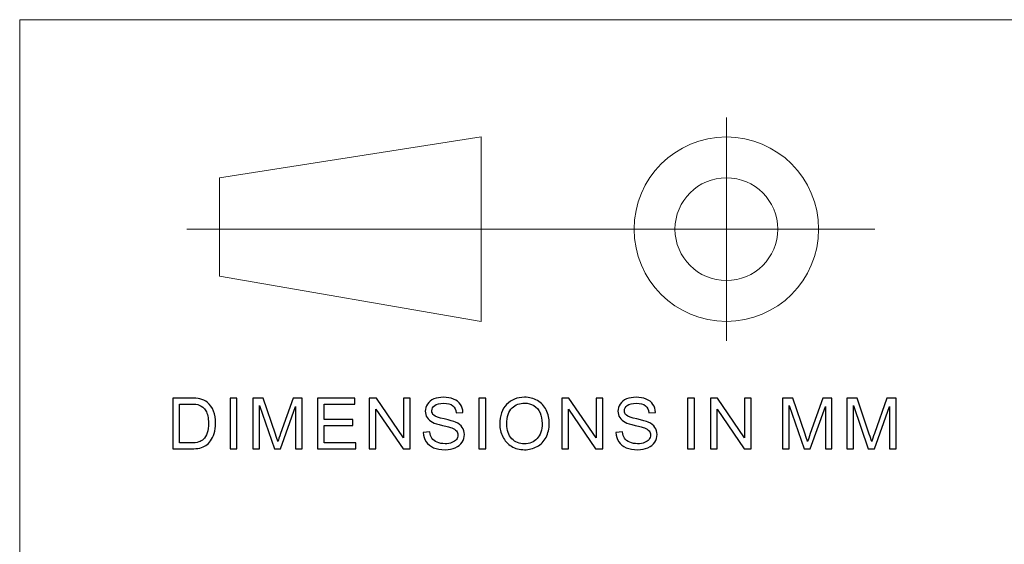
# Model space of a CAD drawing. Header units: millimetres. Extents: x -371 to 373, y -280 to 256.
# Tile 85 of 103: x 95 to 164, y -212 to -175. Entities that reach past the tile are written whole.
import ezdxf
from ezdxf.lldxf.tags import DXFTag

# ---------------------------------------------------------------- set-up
doc = ezdxf.new("R2010")
doc.units = ezdxf.units.MM
doc.header["$MEASUREMENT"] = 0
doc.layers.add('layer 1', color=7, linetype='Continuous')
tags = doc.linetypes.add('New Line10', pattern=[0.5, 0.3, -0.1, 0, -0.1]).pattern_tags.tags
tags[10:11] = [DXFTag(74, 4), DXFTag(75, 0), DXFTag(340, '0'), DXFTag(46, 1.0), DXFTag(50, 0.0), DXFTag(44, 0.0), DXFTag(45, 0.0)]
tags[8:9] = [DXFTag(74, 4), DXFTag(75, 0), DXFTag(340, '0'), DXFTag(46, 1.0), DXFTag(50, 0.0), DXFTag(44, 0.0), DXFTag(45, 0.0)]
tags[6:7] = [DXFTag(74, 4), DXFTag(75, 0), DXFTag(340, '0'), DXFTag(46, 1.0), DXFTag(50, 0.0), DXFTag(44, 0.0), DXFTag(45, 0.0)]
tags[4:5] = [DXFTag(74, 4), DXFTag(75, 0), DXFTag(340, '0'), DXFTag(46, 1.0), DXFTag(50, 0.0), DXFTag(44, 0.0), DXFTag(45, 0.0)]
tags = doc.linetypes.add('New Line11', pattern=[6, 0.6, -5.4]).pattern_tags.tags
tags[6:7] = [DXFTag(74, 4), DXFTag(75, 0), DXFTag(340, '0'), DXFTag(46, 1.0), DXFTag(50, 0.0), DXFTag(44, 0.0), DXFTag(45, 0.0)]
tags[4:5] = [DXFTag(74, 4), DXFTag(75, 0), DXFTag(340, '0'), DXFTag(46, 1.0), DXFTag(50, 0.0), DXFTag(44, 0.0), DXFTag(45, 0.0)]
tags = doc.linetypes.add('New Line12', pattern=[6, 0.6, -5.4]).pattern_tags.tags
tags[6:7] = [DXFTag(74, 4), DXFTag(75, 0), DXFTag(340, '0'), DXFTag(46, 1.0), DXFTag(50, 0.0), DXFTag(44, 0.0), DXFTag(45, 0.0)]
tags[4:5] = [DXFTag(74, 4), DXFTag(75, 0), DXFTag(340, '0'), DXFTag(46, 1.0), DXFTag(50, 0.0), DXFTag(44, 0.0), DXFTag(45, 0.0)]
tags = doc.linetypes.add('New Line7', pattern=[0.5, 0.3, -0.1, 0, -0.1]).pattern_tags.tags
tags[10:11] = [DXFTag(74, 4), DXFTag(75, 0), DXFTag(340, '0'), DXFTag(46, 1.0), DXFTag(50, 0.0), DXFTag(44, 0.0), DXFTag(45, 0.0)]
tags[8:9] = [DXFTag(74, 4), DXFTag(75, 0), DXFTag(340, '0'), DXFTag(46, 1.0), DXFTag(50, 0.0), DXFTag(44, 0.0), DXFTag(45, 0.0)]
tags[6:7] = [DXFTag(74, 4), DXFTag(75, 0), DXFTag(340, '0'), DXFTag(46, 1.0), DXFTag(50, 0.0), DXFTag(44, 0.0), DXFTag(45, 0.0)]
tags[4:5] = [DXFTag(74, 4), DXFTag(75, 0), DXFTag(340, '0'), DXFTag(46, 1.0), DXFTag(50, 0.0), DXFTag(44, 0.0), DXFTag(45, 0.0)]
tags = doc.linetypes.add('New Line8', pattern=[0.5, 0.3, -0.1, 0, -0.1]).pattern_tags.tags
tags[10:11] = [DXFTag(74, 4), DXFTag(75, 0), DXFTag(340, '0'), DXFTag(46, 1.0), DXFTag(50, 0.0), DXFTag(44, 0.0), DXFTag(45, 0.0)]
tags[8:9] = [DXFTag(74, 4), DXFTag(75, 0), DXFTag(340, '0'), DXFTag(46, 1.0), DXFTag(50, 0.0), DXFTag(44, 0.0), DXFTag(45, 0.0)]
tags[6:7] = [DXFTag(74, 4), DXFTag(75, 0), DXFTag(340, '0'), DXFTag(46, 1.0), DXFTag(50, 0.0), DXFTag(44, 0.0), DXFTag(45, 0.0)]
tags[4:5] = [DXFTag(74, 4), DXFTag(75, 0), DXFTag(340, '0'), DXFTag(46, 1.0), DXFTag(50, 0.0), DXFTag(44, 0.0), DXFTag(45, 0.0)]
tags = doc.linetypes.add('New Line9', pattern=[0.5, 0.3, -0.1, 0, -0.1]).pattern_tags.tags
tags[10:11] = [DXFTag(74, 4), DXFTag(75, 0), DXFTag(340, '0'), DXFTag(46, 1.0), DXFTag(50, 0.0), DXFTag(44, 0.0), DXFTag(45, 0.0)]
tags[8:9] = [DXFTag(74, 4), DXFTag(75, 0), DXFTag(340, '0'), DXFTag(46, 1.0), DXFTag(50, 0.0), DXFTag(44, 0.0), DXFTag(45, 0.0)]
tags[6:7] = [DXFTag(74, 4), DXFTag(75, 0), DXFTag(340, '0'), DXFTag(46, 1.0), DXFTag(50, 0.0), DXFTag(44, 0.0), DXFTag(45, 0.0)]
tags[4:5] = [DXFTag(74, 4), DXFTag(75, 0), DXFTag(340, '0'), DXFTag(46, 1.0), DXFTag(50, 0.0), DXFTag(44, 0.0), DXFTag(45, 0.0)]

msp = doc.modelspace()

# ---------------------------------------------------------------- linework, layer by layer
at = {"layer": 'layer 1', "color": 5, "lineweight": 9}
for points in [[(95.4174, -175.029), (95.4174, -175.029), (95.4174, -262.7446), (95.4174, -262.7446)], [(95.4174, -175.029), (95.4174, -175.029), (355.8708, -175.029), (355.8708, -175.029)]]:
    msp.add_open_spline(points, degree=3, dxfattribs=at)
at = {"layer": 'layer 1', "color": 1, "linetype": 'New Line7', "lineweight": 5}
msp.add_open_spline([(144.6753, -181.8434), (144.6753, -181.8434), (144.6753, -197.4003), (144.6753, -197.4003)], degree=3, dxfattribs=at)
at = {"layer": 'layer 1', "color": 1, "linetype": 'New Line9', "lineweight": 5}
msp.add_open_spline([(144.6753, -181.8434), (144.6753, -181.8434), (144.6753, -197.4003), (144.6753, -197.4003)], degree=3, dxfattribs=at)
at = {"layer": 'layer 1', "color": 1, "linetype": 'New Line11', "lineweight": 5}
msp.add_open_spline([(144.6753, -181.8434), (144.6753, -181.8434), (144.6753, -197.4003), (144.6753, -197.4003)], degree=3, dxfattribs=at)
at = {"layer": 'layer 1', "color": 250, "lineweight": 9}
for points in [[(127.5768, -183.1945), (127.5768, -183.1945), (109.3388, -186.0394), (109.3388, -186.0394)], [(127.5768, -183.1945), (127.5768, -183.1945), (127.5768, -196.0493), (127.5768, -196.0493)], [(109.3388, -186.0394), (109.3388, -186.0394), (109.3388, -192.8883), (109.3388, -192.8883)], [(127.5768, -196.0493), (127.5768, -196.0493), (109.3388, -192.8883), (109.3388, -192.8883)]]:
    msp.add_open_spline(points, degree=3, dxfattribs=at)
for points in [[(151.1027, -189.6219), (151.1027, -186.0722), (148.2251, -183.1945), (144.6753, -183.1945), (144.6753, -183.1945), (141.1256, -183.1945), (138.248, -186.0721), (138.2479, -189.6219), (138.2479, -189.6219), (138.2479, -193.1716), (141.1256, -196.0493), (144.6753, -196.0493), (144.6753, -196.0493), (148.225, -196.0493), (151.1027, -193.1717), (151.1027, -189.6219)], [(148.2578, -189.6219), (148.2578, -187.6434), (146.6539, -186.0394), (144.6753, -186.0394), (144.6753, -186.0394), (142.6968, -186.0394), (141.0929, -187.6433), (141.0929, -189.6219), (141.0929, -189.6219), (141.0929, -191.6004), (142.6968, -193.2044), (144.6753, -193.2044), (144.6753, -193.2044), (146.6539, -193.2044), (148.2578, -191.6005), (148.2578, -189.6219)]]:
    msp.add_open_spline(points, degree=3, knots=[0, 0, 0, 0, 0.2, 0.2, 0.2, 0.2, 0.4, 0.4, 0.4, 0.4, 0.6, 0.6, 0.6, 0.6, 1, 1, 1, 1], dxfattribs=at)
at = {"layer": 'layer 1', "color": 1, "linetype": 'New Line8', "lineweight": 5}
msp.add_open_spline([(155.0334, -189.6219), (155.0334, -189.6219), (107.0671, -189.6219), (107.0671, -189.6219)], degree=3, dxfattribs=at)
at = {"layer": 'layer 1', "color": 1, "linetype": 'New Line10', "lineweight": 5}
msp.add_open_spline([(155.0334, -189.6219), (155.0334, -189.6219), (107.0671, -189.6219), (107.0671, -189.6219)], degree=3, dxfattribs=at)
at = {"layer": 'layer 1', "color": 1, "linetype": 'New Line12', "lineweight": 5}
msp.add_open_spline([(155.0334, -189.6219), (155.0334, -189.6219), (107.0671, -189.6219), (107.0671, -189.6219)], degree=3, dxfattribs=at)
at = {"layer": 'layer 1'}
for points, knots in [([(106.0873, -204.9269), (106.0873, -204.9269), (106.0873, -201.3906), (106.0873, -201.3906), (106.0873, -201.3906), (106.0873, -201.3906), (107.3292, -201.3906), (107.3292, -201.3906), (107.3292, -201.3906), (107.6094, -201.3906), (107.8233, -201.4071), (107.9711, -201.4409), (107.9711, -201.4409), (108.1775, -201.4878), (108.3536, -201.5726), (108.4997, -201.6944), (108.4997, -201.6944), (108.6901, -201.8524), (108.8319, -202.0533), (108.9259, -202.2986), (108.9259, -202.2986), (109.0207, -202.5439), (109.0677, -202.8246), (109.0677, -203.1398), (109.0677, -203.1398), (109.0677, -203.4082), (109.0358, -203.6461), (108.9721, -203.8535), (108.9721, -203.8535), (108.9083, -204.0609), (108.8261, -204.233), (108.7262, -204.3688), (108.7262, -204.3688), (108.6255, -204.5046), (108.5164, -204.6116), (108.3972, -204.689), (108.3972, -204.689), (108.279, -204.7672), (108.1355, -204.8265), (107.9677, -204.8668), (107.9677, -204.8668), (107.799, -204.9071), (107.606, -204.9269), (107.3879, -204.9269), (107.3879, -204.9269), (107.3879, -204.9269), (106.0873, -204.9269), (106.0873, -204.9269)], [0, 0, 0, 0, 0.0769231, 0.0769231, 0.0769231, 0.0769231, 0.1538462, 0.1538462, 0.1538462, 0.1538462, 0.2307692, 0.2307692, 0.2307692, 0.2307692, 0.3076923, 0.3076923, 0.3076923, 0.3076923, 0.3846154, 0.3846154, 0.3846154, 0.3846154, 0.4615385, 0.4615385, 0.4615385, 0.4615385, 0.5384615, 0.5384615, 0.5384615, 0.5384615, 0.6153846, 0.6153846, 0.6153846, 0.6153846, 0.6923077, 0.6923077, 0.6923077, 0.6923077, 0.7692308, 0.7692308, 0.7692308, 0.7692308, 0.8461538, 0.8461538, 0.8461538, 0.8461538, 1, 1, 1, 1]), ([(110.0833, -204.9269), (110.0833, -204.9269), (110.0833, -201.3906), (110.0833, -201.3906), (110.0833, -201.3906), (110.0833, -201.3906), (110.5616, -201.3906), (110.5616, -201.3906), (110.5616, -201.3906), (110.5616, -201.3906), (110.5616, -204.9269), (110.5616, -204.9269), (110.5616, -204.9269), (110.5616, -204.9269), (110.0833, -204.9269), (110.0833, -204.9269)], [0, 0, 0, 0, 0.2, 0.2, 0.2, 0.2, 0.4, 0.4, 0.4, 0.4, 0.6, 0.6, 0.6, 0.6, 1, 1, 1, 1]), ([(111.6711, -204.9269), (111.6711, -204.9269), (111.6711, -201.3906), (111.6711, -201.3906), (111.6711, -201.3906), (111.6711, -201.3906), (112.386, -201.3906), (112.386, -201.3906), (112.386, -201.3906), (112.386, -201.3906), (113.2386, -203.8938), (113.2386, -203.8938), (113.2386, -203.8938), (113.3174, -204.1268), (113.3745, -204.3013), (113.4106, -204.4174), (113.4106, -204.4174), (113.4517, -204.289), (113.5163, -204.0996), (113.6036, -203.8502), (113.6036, -203.8502), (113.6036, -203.8502), (114.4712, -201.3906), (114.4712, -201.3906), (114.4712, -201.3906), (114.4712, -201.3906), (115.1098, -201.3906), (115.1098, -201.3906), (115.1098, -201.3906), (115.1098, -201.3906), (115.1098, -204.9269), (115.1098, -204.9269), (115.1098, -204.9269), (115.1098, -204.9269), (114.6516, -204.9269), (114.6516, -204.9269), (114.6516, -204.9269), (114.6516, -204.9269), (114.6516, -201.9685), (114.6516, -201.9685), (114.6516, -201.9685), (114.6516, -201.9685), (113.5994, -204.9269), (113.5994, -204.9269), (113.5994, -204.9269), (113.5994, -204.9269), (113.1698, -204.9269), (113.1698, -204.9269), (113.1698, -204.9269), (113.1698, -204.9269), (112.1294, -201.9142), (112.1294, -201.9142), (112.1294, -201.9142), (112.1294, -201.9142), (112.1294, -204.9269), (112.1294, -204.9269), (112.1294, -204.9269), (112.1294, -204.9269), (111.6711, -204.9269), (111.6711, -204.9269)], [0, 0, 0, 0, 0.0625, 0.0625, 0.0625, 0.0625, 0.125, 0.125, 0.125, 0.125, 0.1875, 0.1875, 0.1875, 0.1875, 0.25, 0.25, 0.25, 0.25, 0.3125, 0.3125, 0.3125, 0.3125, 0.375, 0.375, 0.375, 0.375, 0.4375, 0.4375, 0.4375, 0.4375, 0.5, 0.5, 0.5, 0.5, 0.5625, 0.5625, 0.5625, 0.5625, 0.625, 0.625, 0.625, 0.625, 0.6875, 0.6875, 0.6875, 0.6875, 0.75, 0.75, 0.75, 0.75, 0.8125, 0.8125, 0.8125, 0.8125, 0.875, 0.875, 0.875, 0.875, 1, 1, 1, 1]), ([(116.1648, -204.9269), (116.1648, -204.9269), (116.1648, -201.3906), (116.1648, -201.3906), (116.1648, -201.3906), (116.1648, -201.3906), (118.7677, -201.3906), (118.7677, -201.3906), (118.7677, -201.3906), (118.7677, -201.3906), (118.7677, -201.8055), (118.7677, -201.8055), (118.7677, -201.8055), (118.7677, -201.8055), (116.6431, -201.8055), (116.6431, -201.8055), (116.6431, -201.8055), (116.6431, -201.8055), (116.6431, -202.8921), (116.6431, -202.8921), (116.6431, -202.8921), (116.6431, -202.8921), (118.6317, -202.8921), (118.6317, -202.8921), (118.6317, -202.8921), (118.6317, -202.8921), (118.6317, -203.3069), (118.6317, -203.3069), (118.6317, -203.3069), (118.6317, -203.3069), (116.6431, -203.3069), (116.6431, -203.3069), (116.6431, -203.3069), (116.6431, -203.3069), (116.6431, -204.512), (116.6431, -204.512), (116.6431, -204.512), (116.6431, -204.512), (118.8532, -204.512), (118.8532, -204.512), (118.8532, -204.512), (118.8532, -204.512), (118.8532, -204.9269), (118.8532, -204.9269), (118.8532, -204.9269), (118.8532, -204.9269), (116.1648, -204.9269), (116.1648, -204.9269)], [0, 0, 0, 0, 0.0769231, 0.0769231, 0.0769231, 0.0769231, 0.1538462, 0.1538462, 0.1538462, 0.1538462, 0.2307692, 0.2307692, 0.2307692, 0.2307692, 0.3076923, 0.3076923, 0.3076923, 0.3076923, 0.3846154, 0.3846154, 0.3846154, 0.3846154, 0.4615385, 0.4615385, 0.4615385, 0.4615385, 0.5384615, 0.5384615, 0.5384615, 0.5384615, 0.6153846, 0.6153846, 0.6153846, 0.6153846, 0.6923077, 0.6923077, 0.6923077, 0.6923077, 0.7692308, 0.7692308, 0.7692308, 0.7692308, 0.8461538, 0.8461538, 0.8461538, 0.8461538, 1, 1, 1, 1]), ([(119.7874, -204.9269), (119.7874, -204.9269), (119.7874, -201.3906), (119.7874, -201.3906), (119.7874, -201.3906), (119.7874, -201.3906), (120.2775, -201.3906), (120.2775, -201.3906), (120.2775, -201.3906), (120.2775, -201.3906), (122.1688, -204.1663), (122.1688, -204.1663), (122.1688, -204.1663), (122.1688, -204.1663), (122.1688, -201.3906), (122.1688, -201.3906), (122.1688, -201.3906), (122.1688, -201.3906), (122.6269, -201.3906), (122.6269, -201.3906), (122.6269, -201.3906), (122.6269, -201.3906), (122.6269, -204.9269), (122.6269, -204.9269), (122.6269, -204.9269), (122.6269, -204.9269), (122.1369, -204.9269), (122.1369, -204.9269), (122.1369, -204.9269), (122.1369, -204.9269), (120.2455, -202.1512), (120.2455, -202.1512), (120.2455, -202.1512), (120.2455, -202.1512), (120.2455, -204.9269), (120.2455, -204.9269), (120.2455, -204.9269), (120.2455, -204.9269), (119.7874, -204.9269), (119.7874, -204.9269)], [0, 0, 0, 0, 0.0909091, 0.0909091, 0.0909091, 0.0909091, 0.1818182, 0.1818182, 0.1818182, 0.1818182, 0.2727273, 0.2727273, 0.2727273, 0.2727273, 0.3636364, 0.3636364, 0.3636364, 0.3636364, 0.4545455, 0.4545455, 0.4545455, 0.4545455, 0.5454545, 0.5454545, 0.5454545, 0.5454545, 0.6363636, 0.6363636, 0.6363636, 0.6363636, 0.7272727, 0.7272727, 0.7272727, 0.7272727, 0.8181818, 0.8181818, 0.8181818, 0.8181818, 1, 1, 1, 1]), ([(123.5519, -203.791), (123.5519, -203.791), (124, -203.7514), (124, -203.7514), (124, -203.7514), (124.0209, -203.9292), (124.0704, -204.0749), (124.1484, -204.1894), (124.1484, -204.1894), (124.2265, -204.303), (124.3473, -204.3951), (124.5109, -204.4659), (124.5109, -204.4659), (124.6746, -204.5359), (124.8592, -204.5713), (125.0639, -204.5713), (125.0639, -204.5713), (125.246, -204.5713), (125.4063, -204.545), (125.5455, -204.4915), (125.5455, -204.4915), (125.6848, -204.4379), (125.788, -204.3647), (125.856, -204.2717), (125.856, -204.2717), (125.9239, -204.1787), (125.9584, -204.0774), (125.9584, -203.9688), (125.9584, -203.9688), (125.9584, -203.8585), (125.9257, -203.7621), (125.8602, -203.679), (125.8602, -203.679), (125.7948, -203.5967), (125.6865, -203.5275), (125.5355, -203.4707), (125.5355, -203.4707), (125.439, -203.4345), (125.2251, -203.3769), (124.8936, -203.2987), (124.8936, -203.2987), (124.5622, -203.2205), (124.3306, -203.1472), (124.1979, -203.0781), (124.1979, -203.0781), (124.026, -202.9892), (123.8984, -202.8789), (123.8145, -202.748), (123.8145, -202.748), (123.7297, -202.6171), (123.6877, -202.4698), (123.6877, -202.3076), (123.6877, -202.3076), (123.6877, -202.1282), (123.7398, -201.9611), (123.843, -201.8063), (123.843, -201.8063), (123.9463, -201.6508), (124.0964, -201.5331), (124.2953, -201.4524), (124.2953, -201.4524), (124.4934, -201.3717), (124.714, -201.3314), (124.9565, -201.3314), (124.9565, -201.3314), (125.2233, -201.3314), (125.4591, -201.3734), (125.663, -201.4581), (125.663, -201.4581), (125.8669, -201.5421), (126.0238, -201.6664), (126.1337, -201.831), (126.1337, -201.831), (126.2437, -201.9948), (126.3024, -202.1809), (126.3108, -202.3883), (126.3108, -202.3883), (126.3108, -202.3883), (125.8527, -202.4229), (125.8527, -202.4229), (125.8527, -202.4229), (125.8283, -202.1998), (125.7452, -202.0311), (125.6034, -201.9175), (125.6034, -201.9175), (125.4616, -201.803), (125.2519, -201.7462), (124.975, -201.7462), (124.975, -201.7462), (124.6863, -201.7462), (124.4757, -201.7981), (124.3439, -201.9018), (124.3439, -201.9018), (124.2122, -202.0055), (124.146, -202.1307), (124.146, -202.2772), (124.146, -202.2772), (124.146, -202.4039), (124.1929, -202.5085), (124.286, -202.5908), (124.286, -202.5908), (124.3784, -202.6723), (124.6175, -202.7571), (125.0052, -202.8427), (125.0052, -202.8427), (125.3928, -202.9291), (125.6588, -203.004), (125.8031, -203.0682), (125.8031, -203.0682), (126.0121, -203.1629), (126.1673, -203.2822), (126.2672, -203.4279), (126.2672, -203.4279), (126.367, -203.5728), (126.4165, -203.7399), (126.4165, -203.9292), (126.4165, -203.9292), (126.4165, -204.1177), (126.362, -204.2939), (126.2521, -204.4602), (126.2521, -204.4602), (126.1422, -204.6265), (125.9852, -204.7557), (125.7797, -204.8479), (125.7797, -204.8479), (125.5741, -204.9401), (125.3433, -204.9862), (125.0857, -204.9862), (125.0857, -204.9862), (124.7601, -204.9862), (124.4874, -204.9392), (124.2676, -204.8462), (124.2676, -204.8462), (124.0469, -204.7532), (123.8749, -204.6133), (123.7499, -204.4256), (123.7499, -204.4256), (123.624, -204.2387), (123.5586, -204.0272), (123.5519, -203.791)], [0, 0, 0, 0, 0.0277778, 0.0277778, 0.0277778, 0.0277778, 0.0555556, 0.0555556, 0.0555556, 0.0555556, 0.0833333, 0.0833333, 0.0833333, 0.0833333, 0.1111111, 0.1111111, 0.1111111, 0.1111111, 0.1388889, 0.1388889, 0.1388889, 0.1388889, 0.1666667, 0.1666667, 0.1666667, 0.1666667, 0.1944444, 0.1944444, 0.1944444, 0.1944444, 0.2222222, 0.2222222, 0.2222222, 0.2222222, 0.25, 0.25, 0.25, 0.25, 0.2777778, 0.2777778, 0.2777778, 0.2777778, 0.3055556, 0.3055556, 0.3055556, 0.3055556, 0.3333333, 0.3333333, 0.3333333, 0.3333333, 0.3611111, 0.3611111, 0.3611111, 0.3611111, 0.3888889, 0.3888889, 0.3888889, 0.3888889, 0.4166667, 0.4166667, 0.4166667, 0.4166667, 0.4444444, 0.4444444, 0.4444444, 0.4444444, 0.4722222, 0.4722222, 0.4722222, 0.4722222, 0.5, 0.5, 0.5, 0.5, 0.5277778, 0.5277778, 0.5277778, 0.5277778, 0.5555556, 0.5555556, 0.5555556, 0.5555556, 0.5833333, 0.5833333, 0.5833333, 0.5833333, 0.6111111, 0.6111111, 0.6111111, 0.6111111, 0.6388889, 0.6388889, 0.6388889, 0.6388889, 0.6666667, 0.6666667, 0.6666667, 0.6666667, 0.6944444, 0.6944444, 0.6944444, 0.6944444, 0.7222222, 0.7222222, 0.7222222, 0.7222222, 0.75, 0.75, 0.75, 0.75, 0.7777778, 0.7777778, 0.7777778, 0.7777778, 0.8055556, 0.8055556, 0.8055556, 0.8055556, 0.8333333, 0.8333333, 0.8333333, 0.8333333, 0.8611111, 0.8611111, 0.8611111, 0.8611111, 0.8888889, 0.8888889, 0.8888889, 0.8888889, 0.9166667, 0.9166667, 0.9166667, 0.9166667, 0.9444444, 0.9444444, 0.9444444, 0.9444444, 1, 1, 1, 1]), ([(127.4262, -204.9269), (127.4262, -204.9269), (127.4262, -201.3906), (127.4262, -201.3906), (127.4262, -201.3906), (127.4262, -201.3906), (127.9045, -201.3906), (127.9045, -201.3906), (127.9045, -201.3906), (127.9045, -201.3906), (127.9045, -204.9269), (127.9045, -204.9269), (127.9045, -204.9269), (127.9045, -204.9269), (127.4262, -204.9269), (127.4262, -204.9269)], [0, 0, 0, 0, 0.2, 0.2, 0.2, 0.2, 0.4, 0.4, 0.4, 0.4, 0.6, 0.6, 0.6, 0.6, 1, 1, 1, 1]), ([(128.8782, -203.2057), (128.8782, -202.6196), (129.0392, -202.1603), (129.3606, -201.8286), (129.3606, -201.8286), (129.6819, -201.4968), (130.0965, -201.3314), (130.605, -201.3314), (130.605, -201.3314), (130.9381, -201.3314), (131.2377, -201.4096), (131.5053, -201.5652), (131.5053, -201.5652), (131.7721, -201.7207), (131.976, -201.938), (132.1162, -202.2171), (132.1162, -202.2171), (132.2563, -202.4953), (132.3268, -202.8114), (132.3268, -203.1645), (132.3268, -203.1645), (132.3268, -203.5226), (132.253, -203.8436), (132.1053, -204.126), (132.1053, -204.126), (131.9576, -204.4091), (131.7487, -204.6232), (131.4785, -204.768), (131.4785, -204.768), (131.2074, -204.9137), (130.9155, -204.9862), (130.6024, -204.9862), (130.6024, -204.9862), (130.2627, -204.9862), (129.9597, -204.9055), (129.692, -204.745), (129.692, -204.745), (129.4253, -204.5845), (129.2222, -204.3655), (129.0846, -204.0873), (129.0846, -204.0873), (128.947, -203.8099), (128.8782, -203.516), (128.8782, -203.2057)], [0, 0, 0, 0, 0.0833333, 0.0833333, 0.0833333, 0.0833333, 0.1666667, 0.1666667, 0.1666667, 0.1666667, 0.25, 0.25, 0.25, 0.25, 0.3333333, 0.3333333, 0.3333333, 0.3333333, 0.4166667, 0.4166667, 0.4166667, 0.4166667, 0.5, 0.5, 0.5, 0.5, 0.5833333, 0.5833333, 0.5833333, 0.5833333, 0.6666667, 0.6666667, 0.6666667, 0.6666667, 0.75, 0.75, 0.75, 0.75, 0.8333333, 0.8333333, 0.8333333, 0.8333333, 1, 1, 1, 1]), ([(129.3715, -203.2139), (129.3715, -203.6395), (129.4881, -203.9745), (129.7214, -204.219), (129.7214, -204.219), (129.9547, -204.4635), (130.2475, -204.5861), (130.6, -204.5861), (130.6, -204.5861), (130.9591, -204.5861), (131.2536, -204.4626), (131.486, -204.2157), (131.486, -204.2157), (131.7176, -203.9688), (131.8334, -203.6181), (131.8334, -203.1637), (131.8334, -203.1637), (131.8334, -202.8764), (131.7839, -202.6254), (131.6849, -202.4114), (131.6849, -202.4114), (131.5859, -202.1973), (131.4407, -202.0311), (131.2502, -201.9133), (131.2502, -201.9133), (131.0589, -201.7956), (130.8449, -201.7364), (130.6075, -201.7364), (130.6075, -201.7364), (130.2702, -201.7364), (129.9799, -201.85), (129.7365, -202.0772), (129.7365, -202.0772), (129.4931, -202.3043), (129.3715, -202.683), (129.3715, -203.2139)], [0, 0, 0, 0, 0.1, 0.1, 0.1, 0.1, 0.2, 0.2, 0.2, 0.2, 0.3, 0.3, 0.3, 0.3, 0.4, 0.4, 0.4, 0.4, 0.5, 0.5, 0.5, 0.5, 0.6, 0.6, 0.6, 0.6, 0.7, 0.7, 0.7, 0.7, 0.8, 0.8, 0.8, 0.8, 1, 1, 1, 1]), ([(133.2148, -204.9269), (133.2148, -204.9269), (133.2148, -201.3906), (133.2148, -201.3906), (133.2148, -201.3906), (133.2148, -201.3906), (133.7049, -201.3906), (133.7049, -201.3906), (133.7049, -201.3906), (133.7049, -201.3906), (135.5962, -204.1663), (135.5962, -204.1663), (135.5962, -204.1663), (135.5962, -204.1663), (135.5962, -201.3906), (135.5962, -201.3906), (135.5962, -201.3906), (135.5962, -201.3906), (136.0543, -201.3906), (136.0543, -201.3906), (136.0543, -201.3906), (136.0543, -201.3906), (136.0543, -204.9269), (136.0543, -204.9269), (136.0543, -204.9269), (136.0543, -204.9269), (135.5643, -204.9269), (135.5643, -204.9269), (135.5643, -204.9269), (135.5643, -204.9269), (133.673, -202.1512), (133.673, -202.1512), (133.673, -202.1512), (133.673, -202.1512), (133.673, -204.9269), (133.673, -204.9269), (133.673, -204.9269), (133.673, -204.9269), (133.2148, -204.9269), (133.2148, -204.9269)], [0, 0, 0, 0, 0.0909091, 0.0909091, 0.0909091, 0.0909091, 0.1818182, 0.1818182, 0.1818182, 0.1818182, 0.2727273, 0.2727273, 0.2727273, 0.2727273, 0.3636364, 0.3636364, 0.3636364, 0.3636364, 0.4545455, 0.4545455, 0.4545455, 0.4545455, 0.5454545, 0.5454545, 0.5454545, 0.5454545, 0.6363636, 0.6363636, 0.6363636, 0.6363636, 0.7272727, 0.7272727, 0.7272727, 0.7272727, 0.8181818, 0.8181818, 0.8181818, 0.8181818, 1, 1, 1, 1]), ([(136.9793, -203.791), (136.9793, -203.791), (137.4274, -203.7514), (137.4274, -203.7514), (137.4274, -203.7514), (137.4483, -203.9292), (137.4978, -204.0749), (137.5758, -204.1894), (137.5758, -204.1894), (137.6539, -204.303), (137.7747, -204.3951), (137.9383, -204.4659), (137.9383, -204.4659), (138.102, -204.5359), (138.2866, -204.5713), (138.4913, -204.5713), (138.4913, -204.5713), (138.6734, -204.5713), (138.8337, -204.545), (138.9729, -204.4915), (138.9729, -204.4915), (139.1122, -204.4379), (139.2155, -204.3647), (139.2834, -204.2717), (139.2834, -204.2717), (139.3513, -204.1787), (139.3858, -204.0774), (139.3858, -203.9688), (139.3858, -203.9688), (139.3858, -203.8585), (139.3531, -203.7621), (139.2876, -203.679), (139.2876, -203.679), (139.2222, -203.5967), (139.1139, -203.5275), (138.9629, -203.4707), (138.9629, -203.4707), (138.8664, -203.4345), (138.6525, -203.3769), (138.321, -203.2987), (138.321, -203.2987), (137.9896, -203.2205), (137.758, -203.1472), (137.6253, -203.0781), (137.6253, -203.0781), (137.4534, -202.9892), (137.3259, -202.8789), (137.2419, -202.748), (137.2419, -202.748), (137.1571, -202.6171), (137.1151, -202.4698), (137.1151, -202.3076), (137.1151, -202.3076), (137.1151, -202.1282), (137.1672, -201.9611), (137.2704, -201.8063), (137.2704, -201.8063), (137.3737, -201.6508), (137.5238, -201.5331), (137.7227, -201.4524), (137.7227, -201.4524), (137.9208, -201.3717), (138.1414, -201.3314), (138.3839, -201.3314), (138.3839, -201.3314), (138.6507, -201.3314), (138.8865, -201.3734), (139.0904, -201.4581), (139.0904, -201.4581), (139.2944, -201.5421), (139.4512, -201.6664), (139.5611, -201.831), (139.5611, -201.831), (139.6711, -201.9948), (139.7298, -202.1809), (139.7382, -202.3883), (139.7382, -202.3883), (139.7382, -202.3883), (139.2801, -202.4229), (139.2801, -202.4229), (139.2801, -202.4229), (139.2557, -202.1998), (139.1726, -202.0311), (139.0308, -201.9175), (139.0308, -201.9175), (138.8891, -201.803), (138.6793, -201.7462), (138.4024, -201.7462), (138.4024, -201.7462), (138.1137, -201.7462), (137.9031, -201.7981), (137.7713, -201.9018), (137.7713, -201.9018), (137.6396, -202.0055), (137.5734, -202.1307), (137.5734, -202.2772), (137.5734, -202.2772), (137.5734, -202.4039), (137.6203, -202.5085), (137.7134, -202.5908), (137.7134, -202.5908), (137.8058, -202.6723), (138.0449, -202.7571), (138.4326, -202.8427), (138.4326, -202.8427), (138.8202, -202.9291), (139.0862, -203.004), (139.2305, -203.0682), (139.2305, -203.0682), (139.4395, -203.1629), (139.5947, -203.2822), (139.6946, -203.4279), (139.6946, -203.4279), (139.7945, -203.5728), (139.8439, -203.7399), (139.8439, -203.9292), (139.8439, -203.9292), (139.8439, -204.1177), (139.7894, -204.2939), (139.6795, -204.4602), (139.6795, -204.4602), (139.5696, -204.6265), (139.4126, -204.7557), (139.2071, -204.8479), (139.2071, -204.8479), (139.0015, -204.9401), (138.7707, -204.9862), (138.5131, -204.9862), (138.5131, -204.9862), (138.1875, -204.9862), (137.9148, -204.9392), (137.695, -204.8462), (137.695, -204.8462), (137.4743, -204.7532), (137.3023, -204.6133), (137.1773, -204.4256), (137.1773, -204.4256), (137.0514, -204.2387), (136.986, -204.0272), (136.9793, -203.791)], [0, 0, 0, 0, 0.0277778, 0.0277778, 0.0277778, 0.0277778, 0.0555556, 0.0555556, 0.0555556, 0.0555556, 0.0833333, 0.0833333, 0.0833333, 0.0833333, 0.1111111, 0.1111111, 0.1111111, 0.1111111, 0.1388889, 0.1388889, 0.1388889, 0.1388889, 0.1666667, 0.1666667, 0.1666667, 0.1666667, 0.1944444, 0.1944444, 0.1944444, 0.1944444, 0.2222222, 0.2222222, 0.2222222, 0.2222222, 0.25, 0.25, 0.25, 0.25, 0.2777778, 0.2777778, 0.2777778, 0.2777778, 0.3055556, 0.3055556, 0.3055556, 0.3055556, 0.3333333, 0.3333333, 0.3333333, 0.3333333, 0.3611111, 0.3611111, 0.3611111, 0.3611111, 0.3888889, 0.3888889, 0.3888889, 0.3888889, 0.4166667, 0.4166667, 0.4166667, 0.4166667, 0.4444444, 0.4444444, 0.4444444, 0.4444444, 0.4722222, 0.4722222, 0.4722222, 0.4722222, 0.5, 0.5, 0.5, 0.5, 0.5277778, 0.5277778, 0.5277778, 0.5277778, 0.5555556, 0.5555556, 0.5555556, 0.5555556, 0.5833333, 0.5833333, 0.5833333, 0.5833333, 0.6111111, 0.6111111, 0.6111111, 0.6111111, 0.6388889, 0.6388889, 0.6388889, 0.6388889, 0.6666667, 0.6666667, 0.6666667, 0.6666667, 0.6944444, 0.6944444, 0.6944444, 0.6944444, 0.7222222, 0.7222222, 0.7222222, 0.7222222, 0.75, 0.75, 0.75, 0.75, 0.7777778, 0.7777778, 0.7777778, 0.7777778, 0.8055556, 0.8055556, 0.8055556, 0.8055556, 0.8333333, 0.8333333, 0.8333333, 0.8333333, 0.8611111, 0.8611111, 0.8611111, 0.8611111, 0.8888889, 0.8888889, 0.8888889, 0.8888889, 0.9166667, 0.9166667, 0.9166667, 0.9166667, 0.9444444, 0.9444444, 0.9444444, 0.9444444, 1, 1, 1, 1]), ([(141.9726, -204.9269), (141.9726, -204.9269), (141.9726, -201.3906), (141.9726, -201.3906), (141.9726, -201.3906), (141.9726, -201.3906), (142.4509, -201.3906), (142.4509, -201.3906), (142.4509, -201.3906), (142.4509, -201.3906), (142.4509, -204.9269), (142.4509, -204.9269), (142.4509, -204.9269), (142.4509, -204.9269), (141.9726, -204.9269), (141.9726, -204.9269)], [0, 0, 0, 0, 0.2, 0.2, 0.2, 0.2, 0.4, 0.4, 0.4, 0.4, 0.6, 0.6, 0.6, 0.6, 1, 1, 1, 1]), ([(143.5656, -204.9269), (143.5656, -204.9269), (143.5656, -201.3906), (143.5656, -201.3906), (143.5656, -201.3906), (143.5656, -201.3906), (144.0556, -201.3906), (144.0556, -201.3906), (144.0556, -201.3906), (144.0556, -201.3906), (145.9469, -204.1663), (145.9469, -204.1663), (145.9469, -204.1663), (145.9469, -204.1663), (145.9469, -201.3906), (145.9469, -201.3906), (145.9469, -201.3906), (145.9469, -201.3906), (146.405, -201.3906), (146.405, -201.3906), (146.405, -201.3906), (146.405, -201.3906), (146.405, -204.9269), (146.405, -204.9269), (146.405, -204.9269), (146.405, -204.9269), (145.915, -204.9269), (145.915, -204.9269), (145.915, -204.9269), (145.915, -204.9269), (144.0237, -202.1512), (144.0237, -202.1512), (144.0237, -202.1512), (144.0237, -202.1512), (144.0237, -204.9269), (144.0237, -204.9269), (144.0237, -204.9269), (144.0237, -204.9269), (143.5656, -204.9269), (143.5656, -204.9269)], [0, 0, 0, 0, 0.0909091, 0.0909091, 0.0909091, 0.0909091, 0.1818182, 0.1818182, 0.1818182, 0.1818182, 0.2727273, 0.2727273, 0.2727273, 0.2727273, 0.3636364, 0.3636364, 0.3636364, 0.3636364, 0.4545455, 0.4545455, 0.4545455, 0.4545455, 0.5454545, 0.5454545, 0.5454545, 0.5454545, 0.6363636, 0.6363636, 0.6363636, 0.6363636, 0.7272727, 0.7272727, 0.7272727, 0.7272727, 0.8181818, 0.8181818, 0.8181818, 0.8181818, 1, 1, 1, 1]), ([(148.5951, -204.9269), (148.5951, -204.9269), (148.5951, -201.3906), (148.5951, -201.3906), (148.5951, -201.3906), (148.5951, -201.3906), (149.3099, -201.3906), (149.3099, -201.3906), (149.3099, -201.3906), (149.3099, -201.3906), (150.1625, -203.8938), (150.1625, -203.8938), (150.1625, -203.8938), (150.2413, -204.1268), (150.2984, -204.3013), (150.3345, -204.4174), (150.3345, -204.4174), (150.3756, -204.289), (150.4402, -204.0996), (150.5275, -203.8502), (150.5275, -203.8502), (150.5275, -203.8502), (151.3952, -201.3906), (151.3952, -201.3906), (151.3952, -201.3906), (151.3952, -201.3906), (152.0337, -201.3906), (152.0337, -201.3906), (152.0337, -201.3906), (152.0337, -201.3906), (152.0337, -204.9269), (152.0337, -204.9269), (152.0337, -204.9269), (152.0337, -204.9269), (151.5755, -204.9269), (151.5755, -204.9269), (151.5755, -204.9269), (151.5755, -204.9269), (151.5755, -201.9685), (151.5755, -201.9685), (151.5755, -201.9685), (151.5755, -201.9685), (150.5233, -204.9269), (150.5233, -204.9269), (150.5233, -204.9269), (150.5233, -204.9269), (150.0937, -204.9269), (150.0937, -204.9269), (150.0937, -204.9269), (150.0937, -204.9269), (149.0533, -201.9142), (149.0533, -201.9142), (149.0533, -201.9142), (149.0533, -201.9142), (149.0533, -204.9269), (149.0533, -204.9269), (149.0533, -204.9269), (149.0533, -204.9269), (148.5951, -204.9269), (148.5951, -204.9269)], [0, 0, 0, 0, 0.0625, 0.0625, 0.0625, 0.0625, 0.125, 0.125, 0.125, 0.125, 0.1875, 0.1875, 0.1875, 0.1875, 0.25, 0.25, 0.25, 0.25, 0.3125, 0.3125, 0.3125, 0.3125, 0.375, 0.375, 0.375, 0.375, 0.4375, 0.4375, 0.4375, 0.4375, 0.5, 0.5, 0.5, 0.5, 0.5625, 0.5625, 0.5625, 0.5625, 0.625, 0.625, 0.625, 0.625, 0.6875, 0.6875, 0.6875, 0.6875, 0.75, 0.75, 0.75, 0.75, 0.8125, 0.8125, 0.8125, 0.8125, 0.875, 0.875, 0.875, 0.875, 1, 1, 1, 1]), ([(153.0685, -204.9269), (153.0685, -204.9269), (153.0685, -201.3906), (153.0685, -201.3906), (153.0685, -201.3906), (153.0685, -201.3906), (153.7834, -201.3906), (153.7834, -201.3906), (153.7834, -201.3906), (153.7834, -201.3906), (154.636, -203.8938), (154.636, -203.8938), (154.636, -203.8938), (154.7148, -204.1268), (154.7719, -204.3013), (154.808, -204.4174), (154.808, -204.4174), (154.8491, -204.289), (154.9137, -204.0996), (155.001, -203.8502), (155.001, -203.8502), (155.001, -203.8502), (155.8686, -201.3906), (155.8686, -201.3906), (155.8686, -201.3906), (155.8686, -201.3906), (156.5072, -201.3906), (156.5072, -201.3906), (156.5072, -201.3906), (156.5072, -201.3906), (156.5072, -204.9269), (156.5072, -204.9269), (156.5072, -204.9269), (156.5072, -204.9269), (156.049, -204.9269), (156.049, -204.9269), (156.049, -204.9269), (156.049, -204.9269), (156.049, -201.9685), (156.049, -201.9685), (156.049, -201.9685), (156.049, -201.9685), (154.9968, -204.9269), (154.9968, -204.9269), (154.9968, -204.9269), (154.9968, -204.9269), (154.5672, -204.9269), (154.5672, -204.9269), (154.5672, -204.9269), (154.5672, -204.9269), (153.5267, -201.9142), (153.5267, -201.9142), (153.5267, -201.9142), (153.5267, -201.9142), (153.5267, -204.9269), (153.5267, -204.9269), (153.5267, -204.9269), (153.5267, -204.9269), (153.0685, -204.9269), (153.0685, -204.9269)], [0, 0, 0, 0, 0.0625, 0.0625, 0.0625, 0.0625, 0.125, 0.125, 0.125, 0.125, 0.1875, 0.1875, 0.1875, 0.1875, 0.25, 0.25, 0.25, 0.25, 0.3125, 0.3125, 0.3125, 0.3125, 0.375, 0.375, 0.375, 0.375, 0.4375, 0.4375, 0.4375, 0.4375, 0.5, 0.5, 0.5, 0.5, 0.5625, 0.5625, 0.5625, 0.5625, 0.625, 0.625, 0.625, 0.625, 0.6875, 0.6875, 0.6875, 0.6875, 0.75, 0.75, 0.75, 0.75, 0.8125, 0.8125, 0.8125, 0.8125, 0.875, 0.875, 0.875, 0.875, 1, 1, 1, 1]), ([(106.5655, -204.512), (106.5655, -204.512), (107.3341, -204.512), (107.3341, -204.512), (107.3341, -204.512), (107.5716, -204.512), (107.7579, -204.4906), (107.893, -204.447), (107.893, -204.447), (108.028, -204.4034), (108.1355, -204.3425), (108.216, -204.2634), (108.216, -204.2634), (108.3284, -204.1523), (108.4166, -204.0025), (108.4795, -203.8148), (108.4795, -203.8148), (108.5424, -203.6271), (108.5743, -203.4), (108.5743, -203.1324), (108.5743, -203.1324), (108.5743, -202.762), (108.5122, -202.4772), (108.3889, -202.278), (108.3889, -202.278), (108.2655, -202.0788), (108.1153, -201.9455), (107.9383, -201.878), (107.9383, -201.878), (107.8107, -201.8294), (107.6052, -201.8055), (107.3215, -201.8055), (107.3215, -201.8055), (107.3215, -201.8055), (106.5655, -201.8055), (106.5655, -201.8055), (106.5655, -201.8055), (106.5655, -201.8055), (106.5655, -204.512), (106.5655, -204.512)], [0, 0, 0, 0, 0.0909091, 0.0909091, 0.0909091, 0.0909091, 0.1818182, 0.1818182, 0.1818182, 0.1818182, 0.2727273, 0.2727273, 0.2727273, 0.2727273, 0.3636364, 0.3636364, 0.3636364, 0.3636364, 0.4545455, 0.4545455, 0.4545455, 0.4545455, 0.5454545, 0.5454545, 0.5454545, 0.5454545, 0.6363636, 0.6363636, 0.6363636, 0.6363636, 0.7272727, 0.7272727, 0.7272727, 0.7272727, 0.8181818, 0.8181818, 0.8181818, 0.8181818, 1, 1, 1, 1])]:
    msp.add_open_spline(points, degree=3, knots=knots, dxfattribs=at)

doc.saveas('drawing.dxf')
